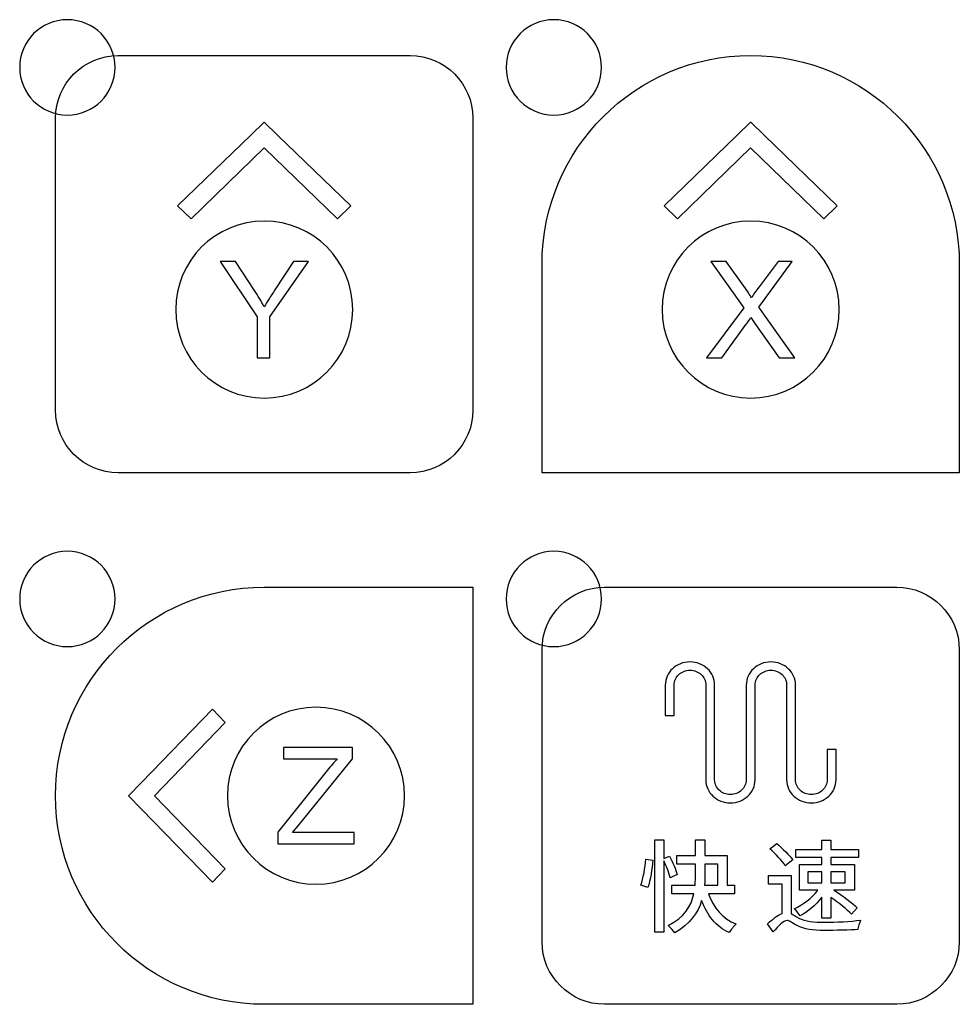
# Model space of a CAD drawing. Header units: millimetres. Extents: x 7099 to 9560, y -2357 to -1635.
# Tile 8 of 85: x 7278 to 7317, y -2093 to -2052. Entities that reach past the tile are written whole.
import ezdxf

# ---------------------------------------------------------------- set-up
doc = ezdxf.new("R2010")
doc.units = ezdxf.units.MM
doc.header["$LTSCALE"] = 3

msp = doc.modelspace()

# ---------------------------------------------------------------- linework, layer by layer
at = {"linetype": 'Continuous', "lineweight": 30}
for points, knots in [([(7279.977, -2051.966), (7281.082, -2051.966), (7281.977, -2052.861), (7281.977, -2053.966), (7281.977, -2053.966), (7281.977, -2055.07), (7281.082, -2055.966), (7279.977, -2055.966), (7279.977, -2055.966), (7278.873, -2055.966), (7277.977, -2055.07), (7277.977, -2053.966), (7277.977, -2053.966), (7277.977, -2052.861), (7278.873, -2051.966), (7279.977, -2051.966)], [0, 0, 0, 0, 0.2, 0.2, 0.2, 0.2, 0.4, 0.4, 0.4, 0.4, 0.6, 0.6, 0.6, 0.6, 1, 1, 1, 1]), ([(7300.377, -2051.966), (7301.482, -2051.966), (7302.377, -2052.861), (7302.377, -2053.966), (7302.377, -2053.966), (7302.377, -2055.07), (7301.482, -2055.966), (7300.377, -2055.966), (7300.377, -2055.966), (7299.273, -2055.966), (7298.377, -2055.07), (7298.377, -2053.966), (7298.377, -2053.966), (7298.377, -2052.861), (7299.273, -2051.966), (7300.377, -2051.966)], [0, 0, 0, 0, 0.2, 0.2, 0.2, 0.2, 0.4, 0.4, 0.4, 0.4, 0.6, 0.6, 0.6, 0.6, 1, 1, 1, 1]), ([(7282.107, -2070.971), (7282.107, -2070.971), (7294.357, -2070.971), (7294.357, -2070.971), (7294.357, -2070.971), (7295.801, -2070.971), (7296.982, -2069.789), (7296.982, -2068.346), (7296.982, -2068.346), (7296.982, -2068.346), (7296.982, -2056.096), (7296.982, -2056.096), (7296.982, -2056.096), (7296.982, -2054.652), (7295.801, -2053.471), (7294.357, -2053.471), (7294.357, -2053.471), (7294.357, -2053.471), (7282.107, -2053.471), (7282.107, -2053.471), (7282.107, -2053.471), (7280.663, -2053.471), (7279.482, -2054.652), (7279.482, -2056.096), (7279.482, -2056.096), (7279.482, -2056.096), (7279.482, -2068.346), (7279.482, -2068.346), (7279.482, -2068.346), (7279.482, -2069.789), (7280.663, -2070.971), (7282.107, -2070.971)], [0, 0, 0, 0, 0.111111, 0.111111, 0.111111, 0.111111, 0.222222, 0.222222, 0.222222, 0.222222, 0.333333, 0.333333, 0.333333, 0.333333, 0.444444, 0.444444, 0.444444, 0.444444, 0.555556, 0.555556, 0.555556, 0.555556, 0.666667, 0.666667, 0.666667, 0.666667, 0.777778, 0.777778, 0.777778, 0.777778, 1, 1, 1, 1]), ([(7299.882, -2070.971), (7299.882, -2070.971), (7308.632, -2070.971), (7308.632, -2070.971), (7308.632, -2070.971), (7308.632, -2070.971), (7317.382, -2070.971), (7317.382, -2070.971), (7317.382, -2070.971), (7317.382, -2070.971), (7317.382, -2062.221), (7317.382, -2062.221), (7317.382, -2062.221), (7317.382, -2057.389), (7313.464, -2053.471), (7308.632, -2053.471), (7308.632, -2053.471), (7303.801, -2053.471), (7299.882, -2057.389), (7299.882, -2062.221), (7299.882, -2062.221), (7299.882, -2062.221), (7299.882, -2070.971), (7299.882, -2070.971)], [0, 0, 0, 0, 0.142857, 0.142857, 0.142857, 0.142857, 0.285714, 0.285714, 0.285714, 0.285714, 0.428571, 0.428571, 0.428571, 0.428571, 0.571429, 0.571429, 0.571429, 0.571429, 0.714286, 0.714286, 0.714286, 0.714286, 1, 1, 1, 1]), ([(7285.162, -2060.323), (7285.162, -2060.323), (7288.232, -2057.348), (7288.232, -2057.348), (7288.232, -2057.348), (7288.232, -2057.348), (7291.302, -2060.323), (7291.302, -2060.323), (7291.302, -2060.323), (7291.302, -2060.323), (7291.862, -2059.78), (7291.862, -2059.78), (7291.862, -2059.78), (7291.862, -2059.78), (7288.792, -2056.805), (7288.792, -2056.805), (7288.792, -2056.805), (7288.792, -2056.805), (7288.793, -2056.805), (7288.793, -2056.805), (7288.793, -2056.805), (7288.793, -2056.805), (7288.233, -2056.262), (7288.233, -2056.262), (7288.233, -2056.262), (7288.233, -2056.262), (7288.232, -2056.263), (7288.232, -2056.263), (7288.232, -2056.263), (7288.232, -2056.263), (7288.232, -2056.262), (7288.232, -2056.262), (7288.232, -2056.262), (7288.232, -2056.262), (7287.672, -2056.805), (7287.672, -2056.805), (7287.672, -2056.805), (7287.672, -2056.805), (7287.672, -2056.805), (7287.672, -2056.805), (7287.672, -2056.805), (7287.672, -2056.805), (7284.602, -2059.78), (7284.602, -2059.78), (7284.602, -2059.78), (7284.602, -2059.78), (7285.162, -2060.323), (7285.162, -2060.323)], [0, 0, 0, 0, 0.076923, 0.076923, 0.076923, 0.076923, 0.153846, 0.153846, 0.153846, 0.153846, 0.230769, 0.230769, 0.230769, 0.230769, 0.307692, 0.307692, 0.307692, 0.307692, 0.384615, 0.384615, 0.384615, 0.384615, 0.461538, 0.461538, 0.461538, 0.461538, 0.538462, 0.538462, 0.538462, 0.538462, 0.615385, 0.615385, 0.615385, 0.615385, 0.692308, 0.692308, 0.692308, 0.692308, 0.769231, 0.769231, 0.769231, 0.769231, 0.846154, 0.846154, 0.846154, 0.846154, 1, 1, 1, 1]), ([(7305.562, -2060.323), (7305.562, -2060.323), (7308.632, -2057.348), (7308.632, -2057.348), (7308.632, -2057.348), (7308.632, -2057.348), (7311.702, -2060.323), (7311.702, -2060.323), (7311.702, -2060.323), (7311.702, -2060.323), (7312.262, -2059.78), (7312.262, -2059.78), (7312.262, -2059.78), (7312.262, -2059.78), (7309.192, -2056.805), (7309.192, -2056.805), (7309.192, -2056.805), (7309.192, -2056.805), (7309.193, -2056.805), (7309.193, -2056.805), (7309.193, -2056.805), (7309.193, -2056.805), (7308.633, -2056.262), (7308.633, -2056.262), (7308.633, -2056.262), (7308.633, -2056.262), (7308.632, -2056.263), (7308.632, -2056.263), (7308.632, -2056.263), (7308.632, -2056.263), (7308.632, -2056.262), (7308.632, -2056.262), (7308.632, -2056.262), (7308.632, -2056.262), (7308.072, -2056.805), (7308.072, -2056.805), (7308.072, -2056.805), (7308.072, -2056.805), (7308.072, -2056.805), (7308.072, -2056.805), (7308.072, -2056.805), (7308.072, -2056.805), (7305.002, -2059.78), (7305.002, -2059.78), (7305.002, -2059.78), (7305.002, -2059.78), (7305.562, -2060.323), (7305.562, -2060.323)], [0, 0, 0, 0, 0.076923, 0.076923, 0.076923, 0.076923, 0.153846, 0.153846, 0.153846, 0.153846, 0.230769, 0.230769, 0.230769, 0.230769, 0.307692, 0.307692, 0.307692, 0.307692, 0.384615, 0.384615, 0.384615, 0.384615, 0.461538, 0.461538, 0.461538, 0.461538, 0.538462, 0.538462, 0.538462, 0.538462, 0.615385, 0.615385, 0.615385, 0.615385, 0.692308, 0.692308, 0.692308, 0.692308, 0.769231, 0.769231, 0.769231, 0.769231, 0.846154, 0.846154, 0.846154, 0.846154, 1, 1, 1, 1]), ([(7288.232, -2067.837), (7286.182, -2067.837), (7284.52, -2066.175), (7284.52, -2064.125), (7284.52, -2064.125), (7284.52, -2062.075), (7286.182, -2060.413), (7288.232, -2060.413), (7288.232, -2060.413), (7290.282, -2060.413), (7291.944, -2062.075), (7291.944, -2064.125), (7291.944, -2064.125), (7291.944, -2066.175), (7290.282, -2067.837), (7288.232, -2067.837)], [0, 0, 0, 0, 0.2, 0.2, 0.2, 0.2, 0.4, 0.4, 0.4, 0.4, 0.6, 0.6, 0.6, 0.6, 1, 1, 1, 1]), ([(7308.632, -2067.837), (7306.582, -2067.837), (7304.92, -2066.175), (7304.92, -2064.125), (7304.92, -2064.125), (7304.92, -2062.075), (7306.582, -2060.413), (7308.632, -2060.413), (7308.632, -2060.413), (7310.682, -2060.413), (7312.344, -2062.075), (7312.344, -2064.125), (7312.344, -2064.125), (7312.344, -2066.175), (7310.682, -2067.837), (7308.632, -2067.837)], [0, 0, 0, 0, 0.2, 0.2, 0.2, 0.2, 0.4, 0.4, 0.4, 0.4, 0.6, 0.6, 0.6, 0.6, 1, 1, 1, 1]), ([(7287.936, -2066.145), (7287.936, -2066.145), (7287.936, -2064.433), (7287.936, -2064.433), (7287.936, -2064.433), (7287.936, -2064.433), (7286.378, -2062.104), (7286.378, -2062.104), (7286.378, -2062.104), (7286.378, -2062.104), (7287.022, -2062.104), (7287.022, -2062.104), (7287.022, -2062.104), (7287.022, -2062.104), (7287.82, -2063.327), (7287.82, -2063.327), (7287.82, -2063.327), (7287.969, -2063.554), (7288.107, -2063.78), (7288.233, -2064.007), (7288.233, -2064.007), (7288.356, -2063.795), (7288.506, -2063.558), (7288.68, -2063.295), (7288.68, -2063.295), (7288.68, -2063.295), (7289.463, -2062.104), (7289.463, -2062.104), (7289.463, -2062.104), (7289.463, -2062.104), (7290.086, -2062.104), (7290.086, -2062.104), (7290.086, -2062.104), (7290.086, -2062.104), (7288.472, -2064.433), (7288.472, -2064.433), (7288.472, -2064.433), (7288.472, -2064.433), (7288.472, -2066.145), (7288.472, -2066.145), (7288.472, -2066.145), (7288.472, -2066.145), (7287.936, -2066.145), (7287.936, -2066.145)], [0, 0, 0, 0, 0.083333, 0.083333, 0.083333, 0.083333, 0.166667, 0.166667, 0.166667, 0.166667, 0.25, 0.25, 0.25, 0.25, 0.333333, 0.333333, 0.333333, 0.333333, 0.416667, 0.416667, 0.416667, 0.416667, 0.5, 0.5, 0.5, 0.5, 0.583333, 0.583333, 0.583333, 0.583333, 0.666667, 0.666667, 0.666667, 0.666667, 0.75, 0.75, 0.75, 0.75, 0.833333, 0.833333, 0.833333, 0.833333, 1, 1, 1, 1]), ([(7306.781, -2066.145), (7306.781, -2066.145), (7308.343, -2064.049), (7308.343, -2064.049), (7308.343, -2064.049), (7308.343, -2064.049), (7306.967, -2062.104), (7306.967, -2062.104), (7306.967, -2062.104), (7306.967, -2062.104), (7307.604, -2062.104), (7307.604, -2062.104), (7307.604, -2062.104), (7307.604, -2062.104), (7308.341, -2063.138), (7308.341, -2063.138), (7308.341, -2063.138), (7308.494, -2063.352), (7308.6, -2063.516), (7308.661, -2063.63), (7308.661, -2063.63), (7308.753, -2063.489), (7308.86, -2063.338), (7308.983, -2063.179), (7308.983, -2063.179), (7308.983, -2063.179), (7309.79, -2062.104), (7309.79, -2062.104), (7309.79, -2062.104), (7309.79, -2062.104), (7310.376, -2062.104), (7310.376, -2062.104), (7310.376, -2062.104), (7310.376, -2062.104), (7308.973, -2064.025), (7308.973, -2064.025), (7308.973, -2064.025), (7308.973, -2064.025), (7310.484, -2066.145), (7310.484, -2066.145), (7310.484, -2066.145), (7310.484, -2066.145), (7309.827, -2066.145), (7309.827, -2066.145), (7309.827, -2066.145), (7309.827, -2066.145), (7308.807, -2064.704), (7308.807, -2064.704), (7308.807, -2064.704), (7308.749, -2064.622), (7308.693, -2064.541), (7308.642, -2064.46), (7308.642, -2064.46), (7308.551, -2064.595), (7308.487, -2064.69), (7308.448, -2064.744), (7308.448, -2064.744), (7308.448, -2064.744), (7307.423, -2066.145), (7307.423, -2066.145), (7307.423, -2066.145), (7307.423, -2066.145), (7306.781, -2066.145), (7306.781, -2066.145)], [0, 0, 0, 0, 0.058824, 0.058824, 0.058824, 0.058824, 0.117647, 0.117647, 0.117647, 0.117647, 0.176471, 0.176471, 0.176471, 0.176471, 0.235294, 0.235294, 0.235294, 0.235294, 0.294118, 0.294118, 0.294118, 0.294118, 0.352941, 0.352941, 0.352941, 0.352941, 0.411765, 0.411765, 0.411765, 0.411765, 0.470588, 0.470588, 0.470588, 0.470588, 0.529412, 0.529412, 0.529412, 0.529412, 0.588235, 0.588235, 0.588235, 0.588235, 0.647059, 0.647059, 0.647059, 0.647059, 0.705882, 0.705882, 0.705882, 0.705882, 0.764706, 0.764706, 0.764706, 0.764706, 0.823529, 0.823529, 0.823529, 0.823529, 0.882353, 0.882353, 0.882353, 0.882353, 1, 1, 1, 1]), ([(7279.977, -2074.266), (7281.082, -2074.266), (7281.977, -2075.161), (7281.977, -2076.266), (7281.977, -2076.266), (7281.977, -2077.37), (7281.082, -2078.266), (7279.977, -2078.266), (7279.977, -2078.266), (7278.873, -2078.266), (7277.977, -2077.37), (7277.977, -2076.266), (7277.977, -2076.266), (7277.977, -2075.161), (7278.873, -2074.266), (7279.977, -2074.266)], [0, 0, 0, 0, 0.2, 0.2, 0.2, 0.2, 0.4, 0.4, 0.4, 0.4, 0.6, 0.6, 0.6, 0.6, 1, 1, 1, 1]), ([(7300.377, -2074.266), (7301.482, -2074.266), (7302.377, -2075.161), (7302.377, -2076.266), (7302.377, -2076.266), (7302.377, -2077.37), (7301.482, -2078.266), (7300.377, -2078.266), (7300.377, -2078.266), (7299.273, -2078.266), (7298.377, -2077.37), (7298.377, -2076.266), (7298.377, -2076.266), (7298.377, -2075.161), (7299.273, -2074.266), (7300.377, -2074.266)], [0, 0, 0, 0, 0.2, 0.2, 0.2, 0.2, 0.4, 0.4, 0.4, 0.4, 0.6, 0.6, 0.6, 0.6, 1, 1, 1, 1]), ([(7296.982, -2093.271), (7296.982, -2093.271), (7296.982, -2084.521), (7296.982, -2084.521), (7296.982, -2084.521), (7296.982, -2084.521), (7296.982, -2075.771), (7296.982, -2075.771), (7296.982, -2075.771), (7296.982, -2075.771), (7288.232, -2075.771), (7288.232, -2075.771), (7288.232, -2075.771), (7283.401, -2075.771), (7279.482, -2079.689), (7279.482, -2084.521), (7279.482, -2084.521), (7279.482, -2089.352), (7283.401, -2093.271), (7288.232, -2093.271), (7288.232, -2093.271), (7288.232, -2093.271), (7296.982, -2093.271), (7296.982, -2093.271)], [0, 0, 0, 0, 0.142857, 0.142857, 0.142857, 0.142857, 0.285714, 0.285714, 0.285714, 0.285714, 0.428571, 0.428571, 0.428571, 0.428571, 0.571429, 0.571429, 0.571429, 0.571429, 0.714286, 0.714286, 0.714286, 0.714286, 1, 1, 1, 1]), ([(7302.507, -2093.271), (7302.507, -2093.271), (7314.757, -2093.271), (7314.757, -2093.271), (7314.757, -2093.271), (7316.201, -2093.271), (7317.382, -2092.089), (7317.382, -2090.646), (7317.382, -2090.646), (7317.382, -2090.646), (7317.382, -2078.396), (7317.382, -2078.396), (7317.382, -2078.396), (7317.382, -2076.952), (7316.201, -2075.771), (7314.757, -2075.771), (7314.757, -2075.771), (7314.757, -2075.771), (7302.507, -2075.771), (7302.507, -2075.771), (7302.507, -2075.771), (7301.063, -2075.771), (7299.882, -2076.952), (7299.882, -2078.396), (7299.882, -2078.396), (7299.882, -2078.396), (7299.882, -2090.646), (7299.882, -2090.646), (7299.882, -2090.646), (7299.882, -2092.089), (7301.063, -2093.271), (7302.507, -2093.271)], [0, 0, 0, 0, 0.111111, 0.111111, 0.111111, 0.111111, 0.222222, 0.222222, 0.222222, 0.222222, 0.333333, 0.333333, 0.333333, 0.333333, 0.444444, 0.444444, 0.444444, 0.444444, 0.555556, 0.555556, 0.555556, 0.555556, 0.666667, 0.666667, 0.666667, 0.666667, 0.777778, 0.777778, 0.777778, 0.777778, 1, 1, 1, 1]), ([(7305.052, -2079.877), (7305.052, -2079.609), (7305.168, -2079.367), (7305.356, -2079.191), (7305.356, -2079.191), (7305.543, -2079.016), (7305.802, -2078.907), (7306.087, -2078.907), (7306.087, -2078.907), (7306.372, -2078.907), (7306.631, -2079.016), (7306.818, -2079.191), (7306.818, -2079.191), (7306.818, -2079.191), (7306.819, -2079.191), (7306.819, -2079.191), (7306.819, -2079.191), (7307.006, -2079.367), (7307.122, -2079.609), (7307.122, -2079.877), (7307.122, -2079.877), (7307.122, -2079.877), (7307.122, -2079.877), (7307.122, -2079.877), (7307.122, -2079.877), (7307.122, -2079.877), (7307.122, -2083.851), (7307.122, -2083.851), (7307.122, -2083.851), (7307.122, -2084.022), (7307.196, -2084.177), (7307.316, -2084.289), (7307.316, -2084.289), (7307.436, -2084.401), (7307.601, -2084.471), (7307.784, -2084.471), (7307.784, -2084.471), (7307.967, -2084.471), (7308.132, -2084.401), (7308.252, -2084.289), (7308.252, -2084.289), (7308.371, -2084.177), (7308.446, -2084.022), (7308.446, -2083.851), (7308.446, -2083.851), (7308.446, -2083.851), (7308.446, -2079.877), (7308.446, -2079.877), (7308.446, -2079.877), (7308.446, -2079.609), (7308.562, -2079.367), (7308.749, -2079.191), (7308.749, -2079.191), (7308.936, -2079.016), (7309.195, -2078.907), (7309.481, -2078.907), (7309.481, -2078.907), (7309.766, -2078.907), (7310.024, -2079.016), (7310.212, -2079.191), (7310.212, -2079.191), (7310.212, -2079.191), (7310.212, -2079.191), (7310.212, -2079.191), (7310.212, -2079.191), (7310.4, -2079.367), (7310.516, -2079.609), (7310.516, -2079.877), (7310.516, -2079.877), (7310.516, -2079.877), (7310.516, -2083.851), (7310.516, -2083.851), (7310.516, -2083.851), (7310.516, -2084.022), (7310.59, -2084.177), (7310.709, -2084.289), (7310.709, -2084.289), (7310.829, -2084.401), (7310.995, -2084.471), (7311.177, -2084.471), (7311.177, -2084.471), (7311.36, -2084.471), (7311.525, -2084.401), (7311.645, -2084.289), (7311.645, -2084.289), (7311.765, -2084.177), (7311.839, -2084.022), (7311.839, -2083.851), (7311.839, -2083.851), (7311.839, -2083.851), (7311.839, -2082.579), (7311.839, -2082.579), (7311.839, -2082.579), (7311.839, -2082.579), (7312.212, -2082.579), (7312.212, -2082.579), (7312.212, -2082.579), (7312.212, -2082.579), (7312.212, -2083.851), (7312.212, -2083.851), (7312.212, -2083.851), (7312.212, -2084.119), (7312.096, -2084.361), (7311.909, -2084.537), (7311.909, -2084.537), (7311.722, -2084.712), (7311.463, -2084.821), (7311.177, -2084.821), (7311.177, -2084.821), (7310.891, -2084.821), (7310.633, -2084.712), (7310.445, -2084.537), (7310.445, -2084.537), (7310.258, -2084.361), (7310.142, -2084.119), (7310.142, -2083.851), (7310.142, -2083.851), (7310.142, -2083.851), (7310.142, -2079.877), (7310.142, -2079.877), (7310.142, -2079.877), (7310.142, -2079.706), (7310.068, -2079.551), (7309.948, -2079.438), (7309.948, -2079.438), (7309.948, -2079.438), (7309.949, -2079.438), (7309.949, -2079.438), (7309.949, -2079.438), (7309.829, -2079.326), (7309.663, -2079.257), (7309.481, -2079.257), (7309.481, -2079.257), (7309.298, -2079.257), (7309.132, -2079.326), (7309.013, -2079.438), (7309.013, -2079.438), (7308.893, -2079.551), (7308.819, -2079.706), (7308.819, -2079.877), (7308.819, -2079.877), (7308.819, -2079.877), (7308.819, -2083.851), (7308.819, -2083.851), (7308.819, -2083.851), (7308.819, -2084.119), (7308.703, -2084.361), (7308.516, -2084.537), (7308.516, -2084.537), (7308.329, -2084.712), (7308.07, -2084.821), (7307.784, -2084.821), (7307.784, -2084.821), (7307.498, -2084.821), (7307.239, -2084.712), (7307.052, -2084.537), (7307.052, -2084.537), (7306.865, -2084.361), (7306.749, -2084.119), (7306.749, -2083.851), (7306.749, -2083.851), (7306.749, -2083.851), (7306.749, -2079.877), (7306.749, -2079.877), (7306.749, -2079.877), (7306.749, -2079.877), (7306.749, -2079.877), (7306.749, -2079.877), (7306.749, -2079.877), (7306.749, -2079.706), (7306.675, -2079.551), (7306.555, -2079.438), (7306.555, -2079.438), (7306.555, -2079.438), (7306.556, -2079.438), (7306.556, -2079.438), (7306.556, -2079.438), (7306.436, -2079.326), (7306.27, -2079.257), (7306.087, -2079.257), (7306.087, -2079.257), (7305.905, -2079.257), (7305.739, -2079.326), (7305.62, -2079.438), (7305.62, -2079.438), (7305.5, -2079.551), (7305.426, -2079.706), (7305.426, -2079.877), (7305.426, -2079.877), (7305.426, -2079.877), (7305.426, -2081.149), (7305.426, -2081.149), (7305.426, -2081.149), (7305.426, -2081.149), (7305.052, -2081.149), (7305.052, -2081.149), (7305.052, -2081.149), (7305.052, -2081.149), (7305.052, -2079.877), (7305.052, -2079.877)], [0, 0, 0, 0, 0.019608, 0.019608, 0.019608, 0.019608, 0.039216, 0.039216, 0.039216, 0.039216, 0.058824, 0.058824, 0.058824, 0.058824, 0.078431, 0.078431, 0.078431, 0.078431, 0.098039, 0.098039, 0.098039, 0.098039, 0.117647, 0.117647, 0.117647, 0.117647, 0.137255, 0.137255, 0.137255, 0.137255, 0.156863, 0.156863, 0.156863, 0.156863, 0.176471, 0.176471, 0.176471, 0.176471, 0.196078, 0.196078, 0.196078, 0.196078, 0.215686, 0.215686, 0.215686, 0.215686, 0.235294, 0.235294, 0.235294, 0.235294, 0.254902, 0.254902, 0.254902, 0.254902, 0.27451, 0.27451, 0.27451, 0.27451, 0.294118, 0.294118, 0.294118, 0.294118, 0.313725, 0.313725, 0.313725, 0.313726, 0.333333, 0.333333, 0.333333, 0.333333, 0.352941, 0.352941, 0.352941, 0.352941, 0.372549, 0.372549, 0.372549, 0.372549, 0.392157, 0.392157, 0.392157, 0.392157, 0.411765, 0.411765, 0.411765, 0.411765, 0.431373, 0.431373, 0.431373, 0.431373, 0.45098, 0.45098, 0.45098, 0.45098, 0.470588, 0.470588, 0.470588, 0.470588, 0.490196, 0.490196, 0.490196, 0.490196, 0.509804, 0.509804, 0.509804, 0.509804, 0.529412, 0.529412, 0.529412, 0.529412, 0.54902, 0.54902, 0.54902, 0.54902, 0.568627, 0.568627, 0.568627, 0.568627, 0.588235, 0.588235, 0.588235, 0.588235, 0.607843, 0.607843, 0.607843, 0.607843, 0.627451, 0.627451, 0.627451, 0.627451, 0.647059, 0.647059, 0.647059, 0.647059, 0.666667, 0.666667, 0.666667, 0.666667, 0.686275, 0.686275, 0.686275, 0.686275, 0.705882, 0.705882, 0.705882, 0.705882, 0.72549, 0.72549, 0.72549, 0.72549, 0.745098, 0.745098, 0.745098, 0.745098, 0.764706, 0.764706, 0.764706, 0.764706, 0.784314, 0.784314, 0.784314, 0.784314, 0.803922, 0.803922, 0.803922, 0.803922, 0.823529, 0.823529, 0.823529, 0.823529, 0.843137, 0.843137, 0.843137, 0.843137, 0.862745, 0.862745, 0.862745, 0.862745, 0.882353, 0.882353, 0.882353, 0.882353, 0.901961, 0.901961, 0.901961, 0.901961, 0.921569, 0.921569, 0.921569, 0.921569, 0.941176, 0.941176, 0.941176, 0.941176, 0.960784, 0.960784, 0.960784, 0.960784, 1, 1, 1, 1]), ([(7286.601, -2087.591), (7286.601, -2087.591), (7283.626, -2084.521), (7283.626, -2084.521), (7283.626, -2084.521), (7283.626, -2084.521), (7286.601, -2081.45), (7286.601, -2081.45), (7286.601, -2081.45), (7286.601, -2081.45), (7286.058, -2080.891), (7286.058, -2080.891), (7286.058, -2080.891), (7286.058, -2080.891), (7283.083, -2083.961), (7283.083, -2083.961), (7283.083, -2083.961), (7283.083, -2083.961), (7283.083, -2083.96), (7283.083, -2083.96), (7283.083, -2083.96), (7283.083, -2083.96), (7282.54, -2084.52), (7282.54, -2084.52), (7282.54, -2084.52), (7282.54, -2084.52), (7282.541, -2084.521), (7282.541, -2084.521), (7282.541, -2084.521), (7282.541, -2084.521), (7282.54, -2084.521), (7282.54, -2084.521), (7282.54, -2084.521), (7282.54, -2084.521), (7283.083, -2085.081), (7283.083, -2085.081), (7283.083, -2085.081), (7283.083, -2085.081), (7283.083, -2085.081), (7283.083, -2085.081), (7283.083, -2085.081), (7283.083, -2085.081), (7286.058, -2088.151), (7286.058, -2088.151), (7286.058, -2088.151), (7286.058, -2088.151), (7286.601, -2087.591), (7286.601, -2087.591)], [0, 0, 0, 0, 0.076923, 0.076923, 0.076923, 0.076923, 0.153846, 0.153846, 0.153846, 0.153846, 0.230769, 0.230769, 0.230769, 0.230769, 0.307692, 0.307692, 0.307692, 0.307692, 0.384615, 0.384615, 0.384615, 0.384615, 0.461538, 0.461538, 0.461538, 0.461538, 0.538462, 0.538462, 0.538462, 0.538462, 0.615385, 0.615385, 0.615385, 0.615385, 0.692308, 0.692308, 0.692308, 0.692308, 0.769231, 0.769231, 0.769231, 0.769231, 0.846154, 0.846154, 0.846154, 0.846154, 1, 1, 1, 1]), ([(7294.115, -2084.52), (7294.115, -2086.57), (7292.452, -2088.233), (7290.403, -2088.233), (7290.403, -2088.233), (7288.353, -2088.233), (7286.69, -2086.57), (7286.69, -2084.52), (7286.69, -2084.52), (7286.69, -2082.471), (7288.353, -2080.808), (7290.403, -2080.808), (7290.403, -2080.808), (7292.452, -2080.808), (7294.115, -2082.471), (7294.115, -2084.52)], [0, 0, 0, 0, 0.2, 0.2, 0.2, 0.2, 0.4, 0.4, 0.4, 0.4, 0.6, 0.6, 0.6, 0.6, 1, 1, 1, 1]), ([(7288.805, -2086.541), (7288.805, -2086.541), (7288.805, -2086.047), (7288.805, -2086.047), (7288.805, -2086.047), (7288.805, -2086.047), (7290.875, -2083.457), (7290.875, -2083.457), (7290.875, -2083.457), (7291.023, -2083.274), (7291.163, -2083.113), (7291.295, -2082.974), (7291.295, -2082.974), (7291.295, -2082.974), (7289.042, -2082.974), (7289.042, -2082.974), (7289.042, -2082.974), (7289.042, -2082.974), (7289.042, -2082.5), (7289.042, -2082.5), (7289.042, -2082.5), (7289.042, -2082.5), (7291.932, -2082.5), (7291.932, -2082.5), (7291.932, -2082.5), (7291.932, -2082.5), (7291.932, -2082.974), (7291.932, -2082.974), (7291.932, -2082.974), (7291.932, -2082.974), (7289.662, -2085.777), (7289.662, -2085.777), (7289.662, -2085.777), (7289.662, -2085.777), (7289.42, -2086.067), (7289.42, -2086.067), (7289.42, -2086.067), (7289.42, -2086.067), (7292, -2086.067), (7292, -2086.067), (7292, -2086.067), (7292, -2086.067), (7292, -2086.541), (7292, -2086.541), (7292, -2086.541), (7292, -2086.541), (7288.805, -2086.541), (7288.805, -2086.541)], [0, 0, 0, 0, 0.076923, 0.076923, 0.076923, 0.076923, 0.153846, 0.153846, 0.153846, 0.153846, 0.230769, 0.230769, 0.230769, 0.230769, 0.307692, 0.307692, 0.307692, 0.307692, 0.384615, 0.384615, 0.384615, 0.384615, 0.461538, 0.461538, 0.461538, 0.461538, 0.538462, 0.538462, 0.538462, 0.538462, 0.615385, 0.615385, 0.615385, 0.615385, 0.692308, 0.692308, 0.692308, 0.692308, 0.769231, 0.769231, 0.769231, 0.769231, 0.846154, 0.846154, 0.846154, 0.846154, 1, 1, 1, 1]), ([(7305.549, -2087.83), (7305.502, -2087.626), (7305.358, -2087.296), (7305.227, -2087.051), (7305.227, -2087.051), (7305.227, -2087.051), (7304.994, -2087.148), (7304.994, -2087.148), (7304.994, -2087.148), (7304.994, -2087.148), (7304.994, -2086.369), (7304.994, -2086.369), (7304.994, -2086.369), (7304.994, -2086.369), (7304.609, -2086.369), (7304.609, -2086.369), (7304.609, -2086.369), (7304.609, -2086.369), (7304.609, -2090.251), (7304.609, -2090.251), (7304.609, -2090.251), (7304.609, -2090.251), (7304.994, -2090.251), (7304.994, -2090.251), (7304.994, -2090.251), (7304.994, -2090.251), (7304.994, -2087.254), (7304.994, -2087.254), (7304.994, -2087.254), (7305.108, -2087.495), (7305.219, -2087.783), (7305.261, -2087.969), (7305.261, -2087.969), (7305.261, -2087.969), (7305.549, -2087.83), (7305.549, -2087.83)], [0, 0, 0, 0, 0.1, 0.1, 0.1, 0.1, 0.2, 0.2, 0.2, 0.2, 0.3, 0.3, 0.3, 0.3, 0.4, 0.4, 0.4, 0.4, 0.5, 0.5, 0.5, 0.5, 0.6, 0.6, 0.6, 0.6, 0.7, 0.7, 0.7, 0.7, 0.8, 0.8, 0.8, 0.8, 1, 1, 1, 1]), ([(7307.957, -2088.642), (7307.957, -2088.642), (7307.957, -2088.27), (7307.957, -2088.27), (7307.957, -2088.27), (7307.957, -2088.27), (7307.64, -2088.27), (7307.64, -2088.27), (7307.64, -2088.27), (7307.64, -2088.27), (7307.64, -2087.025), (7307.64, -2087.025), (7307.64, -2087.025), (7307.64, -2087.025), (7306.717, -2087.025), (7306.717, -2087.025), (7306.717, -2087.025), (7306.717, -2087.025), (7306.717, -2086.369), (7306.717, -2086.369), (7306.717, -2086.369), (7306.717, -2086.369), (7306.319, -2086.369), (7306.319, -2086.369), (7306.319, -2086.369), (7306.319, -2086.369), (7306.319, -2087.025), (7306.319, -2087.025), (7306.319, -2087.025), (7306.319, -2087.025), (7305.54, -2087.025), (7305.54, -2087.025), (7305.54, -2087.025), (7305.54, -2087.025), (7305.54, -2087.389), (7305.54, -2087.389), (7305.54, -2087.389), (7305.54, -2087.389), (7306.319, -2087.389), (7306.319, -2087.389), (7306.319, -2087.389), (7306.319, -2087.389), (7306.319, -2087.8), (7306.319, -2087.8), (7306.319, -2087.8), (7306.319, -2087.948), (7306.315, -2088.109), (7306.302, -2088.27), (7306.302, -2088.27), (7306.302, -2088.27), (7305.324, -2088.27), (7305.324, -2088.27), (7305.324, -2088.27), (7305.324, -2088.27), (7305.324, -2088.642), (7305.324, -2088.642), (7305.324, -2088.642), (7305.324, -2088.642), (7306.247, -2088.642), (7306.247, -2088.642), (7306.247, -2088.642), (7306.141, -2089.138), (7305.866, -2089.62), (7305.168, -2089.967), (7305.168, -2089.967), (7305.261, -2090.039), (7305.392, -2090.192), (7305.447, -2090.272), (7305.447, -2090.272), (7306.099, -2089.908), (7306.421, -2089.421), (7306.577, -2088.918), (7306.577, -2088.918), (7306.81, -2089.536), (7307.174, -2090.01), (7307.737, -2090.264), (7307.737, -2090.264), (7307.797, -2090.149), (7307.924, -2089.984), (7308.017, -2089.9), (7308.017, -2089.9), (7307.454, -2089.688), (7307.081, -2089.218), (7306.861, -2088.642), (7306.861, -2088.642), (7306.861, -2088.642), (7307.957, -2088.642), (7307.957, -2088.642)], [0, 0, 0, 0, 0.043478, 0.043478, 0.043478, 0.043478, 0.086957, 0.086957, 0.086957, 0.086957, 0.130435, 0.130435, 0.130435, 0.130435, 0.173913, 0.173913, 0.173913, 0.173913, 0.217391, 0.217391, 0.217391, 0.217391, 0.26087, 0.26087, 0.26087, 0.26087, 0.304348, 0.304348, 0.304348, 0.304348, 0.347826, 0.347826, 0.347826, 0.347826, 0.391304, 0.391304, 0.391304, 0.391304, 0.434783, 0.434783, 0.434783, 0.434783, 0.478261, 0.478261, 0.478261, 0.478261, 0.521739, 0.521739, 0.521739, 0.521739, 0.565217, 0.565217, 0.565217, 0.565217, 0.608696, 0.608696, 0.608696, 0.608696, 0.652174, 0.652174, 0.652174, 0.652174, 0.695652, 0.695652, 0.695652, 0.695652, 0.73913, 0.73913, 0.73913, 0.73913, 0.782609, 0.782609, 0.782609, 0.782609, 0.826087, 0.826087, 0.826087, 0.826087, 0.869565, 0.869565, 0.869565, 0.869565, 0.913043, 0.913043, 0.913043, 0.913043, 1, 1, 1, 1]), ([(7310.404, -2087.216), (7310.264, -2087.025), (7309.968, -2086.733), (7309.735, -2086.53), (7309.735, -2086.53), (7309.735, -2086.53), (7309.438, -2086.742), (7309.438, -2086.742), (7309.438, -2086.742), (7309.671, -2086.958), (7309.959, -2087.258), (7310.086, -2087.457), (7310.086, -2087.457), (7310.086, -2087.457), (7310.404, -2087.216), (7310.404, -2087.216)], [0, 0, 0, 0, 0.2, 0.2, 0.2, 0.2, 0.4, 0.4, 0.4, 0.4, 0.6, 0.6, 0.6, 0.6, 1, 1, 1, 1]), ([(7311.614, -2089.663), (7311.614, -2089.663), (7311.995, -2089.663), (7311.995, -2089.663), (7311.995, -2089.663), (7311.995, -2089.663), (7311.995, -2088.786), (7311.995, -2088.786), (7311.995, -2088.786), (7312.334, -2089.019), (7312.681, -2089.294), (7312.863, -2089.493), (7312.863, -2089.493), (7312.863, -2089.493), (7313.104, -2089.227), (7313.104, -2089.227), (7313.104, -2089.227), (7312.889, -2089.011), (7312.482, -2088.714), (7312.122, -2088.482), (7312.122, -2088.482), (7312.122, -2088.482), (7312.982, -2088.482), (7312.982, -2088.482), (7312.982, -2088.482), (7312.982, -2088.482), (7312.982, -2087.406), (7312.982, -2087.406), (7312.982, -2087.406), (7312.982, -2087.406), (7311.995, -2087.406), (7311.995, -2087.406), (7311.995, -2087.406), (7311.995, -2087.406), (7311.995, -2087.11), (7311.995, -2087.11), (7311.995, -2087.11), (7311.995, -2087.11), (7313.151, -2087.11), (7313.151, -2087.11), (7313.151, -2087.11), (7313.151, -2087.11), (7313.151, -2086.78), (7313.151, -2086.78), (7313.151, -2086.78), (7313.151, -2086.78), (7311.995, -2086.78), (7311.995, -2086.78), (7311.995, -2086.78), (7311.995, -2086.78), (7311.995, -2086.378), (7311.995, -2086.378), (7311.995, -2086.378), (7311.995, -2086.378), (7311.614, -2086.378), (7311.614, -2086.378), (7311.614, -2086.378), (7311.614, -2086.378), (7311.614, -2086.78), (7311.614, -2086.78), (7311.614, -2086.78), (7311.614, -2086.78), (7310.531, -2086.78), (7310.531, -2086.78), (7310.531, -2086.78), (7310.531, -2086.78), (7310.531, -2087.11), (7310.531, -2087.11), (7310.531, -2087.11), (7310.531, -2087.11), (7311.614, -2087.11), (7311.614, -2087.11), (7311.614, -2087.11), (7311.614, -2087.11), (7311.614, -2087.406), (7311.614, -2087.406), (7311.614, -2087.406), (7311.614, -2087.406), (7310.675, -2087.406), (7310.675, -2087.406), (7310.675, -2087.406), (7310.675, -2087.406), (7310.675, -2088.482), (7310.675, -2088.482), (7310.675, -2088.482), (7310.675, -2088.482), (7311.449, -2088.482), (7311.449, -2088.482), (7311.449, -2088.482), (7311.212, -2088.807), (7310.818, -2089.104), (7310.454, -2089.26), (7310.454, -2089.26), (7310.539, -2089.332), (7310.649, -2089.472), (7310.708, -2089.561), (7310.708, -2089.561), (7311.034, -2089.392), (7311.369, -2089.1), (7311.614, -2088.774), (7311.614, -2088.774), (7311.614, -2088.774), (7311.614, -2089.663), (7311.614, -2089.663)], [0, 0, 0, 0, 0.037037, 0.037037, 0.037037, 0.037037, 0.074074, 0.074074, 0.074074, 0.074074, 0.111111, 0.111111, 0.111111, 0.111111, 0.148148, 0.148148, 0.148148, 0.148148, 0.185185, 0.185185, 0.185185, 0.185185, 0.222222, 0.222222, 0.222222, 0.222222, 0.259259, 0.259259, 0.259259, 0.259259, 0.296296, 0.296296, 0.296296, 0.296296, 0.333333, 0.333333, 0.333333, 0.333333, 0.37037, 0.37037, 0.37037, 0.37037, 0.407407, 0.407407, 0.407407, 0.407407, 0.444444, 0.444444, 0.444444, 0.444444, 0.481481, 0.481481, 0.481481, 0.481481, 0.518519, 0.518519, 0.518519, 0.518519, 0.555556, 0.555556, 0.555556, 0.555556, 0.592593, 0.592593, 0.592593, 0.592593, 0.62963, 0.62963, 0.62963, 0.62963, 0.666667, 0.666667, 0.666667, 0.666667, 0.703704, 0.703704, 0.703704, 0.703704, 0.740741, 0.740741, 0.740741, 0.740741, 0.777778, 0.777778, 0.777778, 0.777778, 0.814815, 0.814815, 0.814815, 0.814815, 0.851852, 0.851852, 0.851852, 0.851852, 0.888889, 0.888889, 0.888889, 0.888889, 0.925926, 0.925926, 0.925926, 0.925926, 1, 1, 1, 1]), ([(7304.321, -2088.376), (7304.427, -2088.067), (7304.503, -2087.576), (7304.524, -2087.228), (7304.524, -2087.228), (7304.524, -2087.228), (7304.236, -2087.186), (7304.236, -2087.186), (7304.236, -2087.186), (7304.207, -2087.525), (7304.131, -2087.99), (7304.025, -2088.274), (7304.025, -2088.274), (7304.025, -2088.274), (7304.321, -2088.376), (7304.321, -2088.376)], [0, 0, 0, 0, 0.2, 0.2, 0.2, 0.2, 0.4, 0.4, 0.4, 0.4, 0.6, 0.6, 0.6, 0.6, 1, 1, 1, 1]), ([(7306.717, -2087.389), (7306.717, -2087.389), (7307.255, -2087.389), (7307.255, -2087.389), (7307.255, -2087.389), (7307.255, -2087.389), (7307.255, -2088.27), (7307.255, -2088.27), (7307.255, -2088.27), (7307.255, -2088.27), (7306.696, -2088.27), (7306.696, -2088.27), (7306.696, -2088.27), (7306.713, -2088.109), (7306.717, -2087.952), (7306.717, -2087.8), (7306.717, -2087.8), (7306.717, -2087.8), (7306.717, -2087.389), (7306.717, -2087.389)], [0, 0, 0, 0, 0.166667, 0.166667, 0.166667, 0.166667, 0.333333, 0.333333, 0.333333, 0.333333, 0.5, 0.5, 0.5, 0.5, 0.666667, 0.666667, 0.666667, 0.666667, 1, 1, 1, 1]), ([(7310.327, -2087.868), (7310.327, -2087.868), (7309.379, -2087.868), (7309.379, -2087.868), (7309.379, -2087.868), (7309.379, -2087.868), (7309.379, -2088.232), (7309.379, -2088.232), (7309.379, -2088.232), (7309.379, -2088.232), (7309.951, -2088.232), (7309.951, -2088.232), (7309.951, -2088.232), (7309.951, -2088.232), (7309.951, -2089.459), (7309.951, -2089.459), (7309.951, -2089.459), (7309.76, -2089.536), (7309.544, -2089.701), (7309.337, -2089.9), (7309.337, -2089.9), (7309.337, -2089.9), (7309.582, -2090.234), (7309.582, -2090.234), (7309.582, -2090.234), (7309.794, -2089.984), (7310.01, -2089.752), (7310.158, -2089.752), (7310.158, -2089.752), (7310.255, -2089.752), (7310.395, -2089.87), (7310.577, -2089.967), (7310.577, -2089.967), (7310.878, -2090.128), (7311.233, -2090.175), (7311.733, -2090.175), (7311.733, -2090.175), (7312.135, -2090.175), (7312.838, -2090.154), (7313.13, -2090.133), (7313.13, -2090.133), (7313.138, -2090.027), (7313.193, -2089.845), (7313.24, -2089.743), (7313.24, -2089.743), (7312.833, -2089.794), (7312.198, -2089.828), (7311.741, -2089.828), (7311.741, -2089.828), (7311.297, -2089.828), (7310.924, -2089.798), (7310.649, -2089.654), (7310.649, -2089.654), (7310.509, -2089.578), (7310.412, -2089.506), (7310.327, -2089.464), (7310.327, -2089.464), (7310.327, -2089.464), (7310.327, -2087.868), (7310.327, -2087.868)], [0, 0, 0, 0, 0.0625, 0.0625, 0.0625, 0.0625, 0.125, 0.125, 0.125, 0.125, 0.1875, 0.1875, 0.1875, 0.1875, 0.25, 0.25, 0.25, 0.25, 0.3125, 0.3125, 0.3125, 0.3125, 0.375, 0.375, 0.375, 0.375, 0.4375, 0.4375, 0.4375, 0.4375, 0.5, 0.5, 0.5, 0.5, 0.5625, 0.5625, 0.5625, 0.5625, 0.625, 0.625, 0.625, 0.625, 0.6875, 0.6875, 0.6875, 0.6875, 0.75, 0.75, 0.75, 0.75, 0.8125, 0.8125, 0.8125, 0.8125, 0.875, 0.875, 0.875, 0.875, 1, 1, 1, 1]), ([(7311.034, -2087.715), (7311.034, -2087.715), (7311.614, -2087.715), (7311.614, -2087.715), (7311.614, -2087.715), (7311.614, -2087.715), (7311.614, -2088.172), (7311.614, -2088.172), (7311.614, -2088.172), (7311.614, -2088.172), (7311.034, -2088.172), (7311.034, -2088.172), (7311.034, -2088.172), (7311.034, -2088.172), (7311.034, -2087.715), (7311.034, -2087.715)], [0, 0, 0, 0, 0.2, 0.2, 0.2, 0.2, 0.4, 0.4, 0.4, 0.4, 0.6, 0.6, 0.6, 0.6, 1, 1, 1, 1]), ([(7312.601, -2087.715), (7312.601, -2087.715), (7312.601, -2088.172), (7312.601, -2088.172), (7312.601, -2088.172), (7312.601, -2088.172), (7311.995, -2088.172), (7311.995, -2088.172), (7311.995, -2088.172), (7311.995, -2088.172), (7311.995, -2087.715), (7311.995, -2087.715), (7311.995, -2087.715), (7311.995, -2087.715), (7312.601, -2087.715), (7312.601, -2087.715)], [0, 0, 0, 0, 0.2, 0.2, 0.2, 0.2, 0.4, 0.4, 0.4, 0.4, 0.6, 0.6, 0.6, 0.6, 1, 1, 1, 1])]:
    msp.add_open_spline(points, degree=3, knots=knots, dxfattribs=at)

doc.saveas('drawing.dxf')
